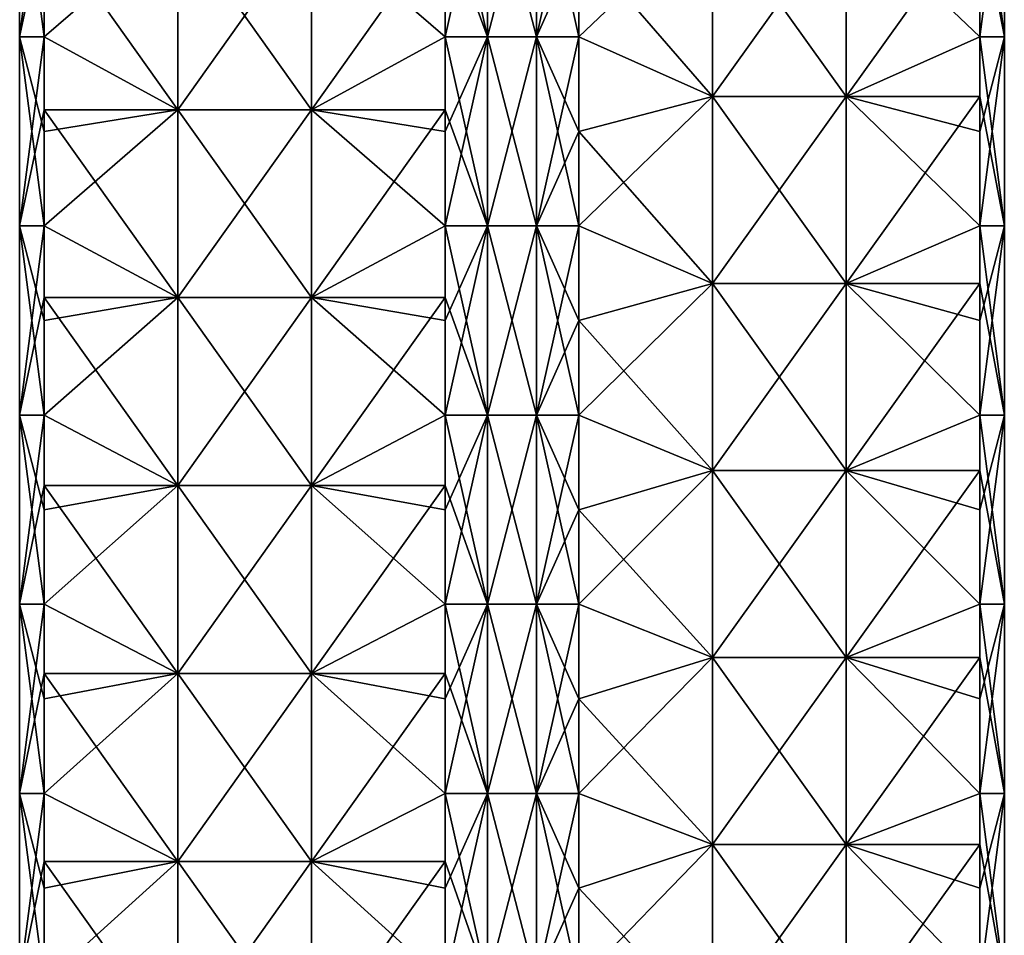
# Model space of a CAD drawing. Extents: x -90 to 138, y -1492 to 8.
# Tile 16 of 21: x -52 to 52, y -366 to -269. Entities that reach past the tile are written whole.
import ezdxf

# ---------------------------------------------------------------- set-up
doc = ezdxf.new("R2010")
doc.units = 0
doc.header["$LTSCALE"] = 65.185185
for name, color, linetype in [('20', 7, 'CONTINUOUS'), ('21', 7, 'CONTINUOUS'), ('22', 7, 'CONTINUOUS'), ('23', 7, 'CONTINUOUS'), ('24', 7, 'CONTINUOUS'), ('25', 7, 'CONTINUOUS'), ('26', 7, 'CONTINUOUS'), ('27', 7, 'CONTINUOUS')]:
    doc.layers.add(name, color=color, linetype=linetype)

msp = doc.modelspace()

# ---------------------------------------------------------------- linework, layer by layer
at = {"layer": '20', "linetype": 'CONTINUOUS'}
for points in [[(-7.07, -260.79, -49.5), (-2.59, -250.78, -52.09), (-7.07, -270.8, -49.5), (-7.07, -260.79, -49.5)], [(-7.07, -270.8, -49.5), (-2.59, -250.78, -52.09), (-2.59, -270.8, -52.09), (-7.07, -270.8, -49.5)], [(-2.59, -250.78, -52.09), (2.59, -250.78, -52.09), (-2.59, -270.8, -52.09), (-2.59, -250.78, -52.09)], [(-2.59, -270.8, -52.09), (2.59, -250.78, -52.09), (2.59, -270.8, -52.09), (-2.59, -270.8, -52.09)], [(2.59, -250.78, -52.09), (7.07, -250.78, -49.5), (2.59, -270.8, -52.09), (2.59, -250.78, -52.09)], [(7.07, -250.78, -49.5), (7.07, -260.79, -49.5), (2.59, -270.8, -52.09), (7.07, -250.78, -49.5)], [(2.59, -270.8, -52.09), (7.07, -260.79, -49.5), (7.07, -270.8, -49.5), (2.59, -270.8, -52.09)], [(-7.07, -270.8, -49.5), (-2.59, -270.8, -52.09), (-7.07, -280.81, -49.5), (-7.07, -270.8, -49.5)], [(-7.07, -280.81, -49.5), (-2.59, -270.8, -52.09), (-7.07, -290.82, -49.5), (-7.07, -280.81, -49.5)], [(-7.07, -290.82, -49.5), (-2.59, -270.8, -52.09), (-2.59, -290.82, -52.09), (-7.07, -290.82, -49.5)], [(-2.59, -270.8, -52.09), (2.59, -270.8, -52.09), (-2.59, -290.82, -52.09), (-2.59, -270.8, -52.09)], [(-2.59, -290.82, -52.09), (2.59, -270.8, -52.09), (2.59, -290.82, -52.09), (-2.59, -290.82, -52.09)], [(2.59, -270.8, -52.09), (7.07, -270.8, -49.5), (2.59, -290.82, -52.09), (2.59, -270.8, -52.09)], [(7.07, -270.8, -49.5), (7.07, -280.81, -49.5), (2.59, -290.82, -52.09), (7.07, -270.8, -49.5)], [(2.59, -290.82, -52.09), (7.07, -280.81, -49.5), (7.07, -290.82, -49.5), (2.59, -290.82, -52.09)], [(-7.07, -290.82, -49.5), (-2.59, -290.82, -52.09), (-7.07, -300.83, -49.5), (-7.07, -290.82, -49.5)], [(-7.07, -300.83, -49.5), (-2.59, -290.82, -52.09), (-7.07, -310.84, -49.5), (-7.07, -300.83, -49.5)], [(-7.07, -310.84, -49.5), (-2.59, -290.82, -52.09), (-2.59, -310.84, -52.09), (-7.07, -310.84, -49.5)], [(-2.59, -290.82, -52.09), (2.59, -290.82, -52.09), (-2.59, -310.84, -52.09), (-2.59, -290.82, -52.09)], [(-2.59, -310.84, -52.09), (2.59, -290.82, -52.09), (2.59, -310.84, -52.09), (-2.59, -310.84, -52.09)], [(2.59, -290.82, -52.09), (7.07, -290.82, -49.5), (2.59, -310.84, -52.09), (2.59, -290.82, -52.09)], [(7.07, -290.82, -49.5), (7.07, -300.83, -49.5), (2.59, -310.84, -52.09), (7.07, -290.82, -49.5)], [(2.59, -310.84, -52.09), (7.07, -300.83, -49.5), (7.07, -310.84, -49.5), (2.59, -310.84, -52.09)], [(-7.07, -310.84, -49.5), (-2.59, -310.84, -52.09), (-7.07, -320.85, -49.5), (-7.07, -310.84, -49.5)], [(-7.07, -320.85, -49.5), (-2.59, -310.84, -52.09), (-7.07, -330.86, -49.5), (-7.07, -320.85, -49.5)], [(-7.07, -330.86, -49.5), (-2.59, -310.84, -52.09), (-2.59, -330.86, -52.09), (-7.07, -330.86, -49.5)], [(-2.59, -310.84, -52.09), (2.59, -310.84, -52.09), (-2.59, -330.86, -52.09), (-2.59, -310.84, -52.09)], [(-2.59, -330.86, -52.09), (2.59, -310.84, -52.09), (2.59, -330.86, -52.09), (-2.59, -330.86, -52.09)], [(2.59, -310.84, -52.09), (7.07, -310.84, -49.5), (2.59, -330.86, -52.09), (2.59, -310.84, -52.09)], [(7.07, -310.84, -49.5), (7.07, -320.85, -49.5), (2.59, -330.86, -52.09), (7.07, -310.84, -49.5)], [(2.59, -330.86, -52.09), (7.07, -320.85, -49.5), (7.07, -330.86, -49.5), (2.59, -330.86, -52.09)], [(-7.07, -330.86, -49.5), (-2.59, -330.86, -52.09), (-7.07, -340.87, -49.5), (-7.07, -330.86, -49.5)], [(-7.07, -340.87, -49.5), (-2.59, -330.86, -52.09), (-7.07, -350.88, -49.5), (-7.07, -340.87, -49.5)], [(-7.07, -350.88, -49.5), (-2.59, -330.86, -52.09), (-2.59, -350.88, -52.09), (-7.07, -350.88, -49.5)], [(-2.59, -330.86, -52.09), (2.59, -330.86, -52.09), (-2.59, -350.88, -52.09), (-2.59, -330.86, -52.09)], [(-2.59, -350.88, -52.09), (2.59, -330.86, -52.09), (2.59, -350.88, -52.09), (-2.59, -350.88, -52.09)], [(2.59, -330.86, -52.09), (7.07, -330.86, -49.5), (2.59, -350.88, -52.09), (2.59, -330.86, -52.09)], [(7.07, -330.86, -49.5), (7.07, -340.87, -49.5), (2.59, -350.88, -52.09), (7.07, -330.86, -49.5)], [(2.59, -350.88, -52.09), (7.07, -340.87, -49.5), (7.07, -350.88, -49.5), (2.59, -350.88, -52.09)], [(-7.07, -350.88, -49.5), (-2.59, -350.88, -52.09), (-7.07, -360.89, -49.5), (-7.07, -350.88, -49.5)], [(-7.07, -360.89, -49.5), (-2.59, -350.88, -52.09), (-7.07, -370.9, -49.5), (-7.07, -360.89, -49.5)], [(-7.07, -370.9, -49.5), (-2.59, -350.88, -52.09), (-2.59, -370.9, -52.09), (-7.07, -370.9, -49.5)], [(-2.59, -350.88, -52.09), (2.59, -350.88, -52.09), (-2.59, -370.9, -52.09), (-2.59, -350.88, -52.09)], [(-2.59, -370.9, -52.09), (2.59, -350.88, -52.09), (2.59, -370.9, -52.09), (-2.59, -370.9, -52.09)], [(2.59, -350.88, -52.09), (7.07, -350.88, -49.5), (2.59, -370.9, -52.09), (2.59, -350.88, -52.09)], [(7.07, -350.88, -49.5), (7.07, -360.89, -49.5), (2.59, -370.9, -52.09), (7.07, -350.88, -49.5)], [(2.59, -370.9, -52.09), (7.07, -360.89, -49.5), (7.07, -370.9, -49.5), (2.59, -370.9, -52.09)]]:
    msp.add_3dface(points, dxfattribs=at)
at = {"layer": '21', "linetype": 'CONTINUOUS'}
for points in [[(-35.37, -258.61, -21.2), (-35.37, -278.51, -21.2), (-49.5, -258.61, -7.07), (-35.37, -258.61, -21.2)], [(-49.5, -258.61, -7.07), (-35.37, -278.51, -21.2), (-49.5, -270.8, -7.07), (-49.5, -258.61, -7.07)], [(-21.21, -258.61, -35.36), (-21.21, -278.51, -35.36), (-35.37, -258.61, -21.2), (-21.21, -258.61, -35.36)], [(-35.37, -258.61, -21.2), (-21.21, -278.51, -35.36), (-35.37, -278.51, -21.2), (-35.37, -258.61, -21.2)], [(-7.07, -260.79, -49.5), (-7.07, -270.8, -49.5), (-21.21, -258.61, -35.36), (-7.07, -260.79, -49.5)], [(-21.21, -258.61, -35.36), (-7.07, -270.8, -49.5), (-21.21, -278.51, -35.36), (-21.21, -258.61, -35.36)], [(-49.5, -270.8, -7.07), (-35.37, -278.51, -21.2), (-49.5, -278.51, -7.07), (-49.5, -270.8, -7.07)], [(-7.07, -270.8, -49.5), (-7.07, -280.81, -49.5), (-21.21, -278.51, -35.36), (-7.07, -270.8, -49.5)], [(-35.37, -278.51, -21.2), (-35.37, -298.4, -21.2), (-49.5, -278.51, -7.07), (-35.37, -278.51, -21.2)], [(-49.5, -278.51, -7.07), (-35.37, -298.4, -21.2), (-49.5, -290.82, -7.07), (-49.5, -278.51, -7.07)], [(-21.21, -278.51, -35.36), (-21.21, -298.4, -35.36), (-35.37, -278.51, -21.2), (-21.21, -278.51, -35.36)], [(-35.37, -278.51, -21.2), (-21.21, -298.4, -35.36), (-35.37, -298.4, -21.2), (-35.37, -278.51, -21.2)], [(-7.07, -280.81, -49.5), (-7.07, -290.82, -49.5), (-21.21, -278.51, -35.36), (-7.07, -280.81, -49.5)], [(-21.21, -278.51, -35.36), (-7.07, -290.82, -49.5), (-21.21, -298.4, -35.36), (-21.21, -278.51, -35.36)], [(-49.5, -290.82, -7.07), (-35.37, -298.4, -21.2), (-49.5, -298.4, -7.07), (-49.5, -290.82, -7.07)], [(-7.07, -290.82, -49.5), (-7.07, -300.83, -49.5), (-21.21, -298.4, -35.36), (-7.07, -290.82, -49.5)], [(-35.37, -298.4, -21.2), (-35.37, -318.29, -21.2), (-49.5, -298.4, -7.07), (-35.37, -298.4, -21.2)], [(-49.5, -298.4, -7.07), (-35.37, -318.29, -21.2), (-49.5, -310.84, -7.07), (-49.5, -298.4, -7.07)], [(-21.21, -298.4, -35.36), (-21.21, -318.29, -35.36), (-35.37, -298.4, -21.2), (-21.21, -298.4, -35.36)], [(-35.37, -298.4, -21.2), (-21.21, -318.29, -35.36), (-35.37, -318.29, -21.2), (-35.37, -298.4, -21.2)], [(-7.07, -300.83, -49.5), (-7.07, -310.84, -49.5), (-21.21, -298.4, -35.36), (-7.07, -300.83, -49.5)], [(-21.21, -298.4, -35.36), (-7.07, -310.84, -49.5), (-21.21, -318.29, -35.36), (-21.21, -298.4, -35.36)], [(-49.5, -310.84, -7.07), (-35.37, -318.29, -21.2), (-49.5, -318.29, -7.07), (-49.5, -310.84, -7.07)], [(-7.07, -310.84, -49.5), (-7.07, -320.85, -49.5), (-21.21, -318.29, -35.36), (-7.07, -310.84, -49.5)], [(-35.37, -318.29, -21.2), (-35.37, -338.19, -21.2), (-49.5, -318.29, -7.07), (-35.37, -318.29, -21.2)], [(-49.5, -318.29, -7.07), (-35.37, -338.19, -21.2), (-49.5, -330.86, -7.07), (-49.5, -318.29, -7.07)], [(-21.21, -318.29, -35.36), (-21.21, -338.19, -35.36), (-35.37, -318.29, -21.2), (-21.21, -318.29, -35.36)], [(-35.37, -318.29, -21.2), (-21.21, -338.19, -35.36), (-35.37, -338.19, -21.2), (-35.37, -318.29, -21.2)], [(-7.07, -320.85, -49.5), (-7.07, -330.86, -49.5), (-21.21, -318.29, -35.36), (-7.07, -320.85, -49.5)], [(-21.21, -318.29, -35.36), (-7.07, -330.86, -49.5), (-21.21, -338.19, -35.36), (-21.21, -318.29, -35.36)], [(-49.5, -330.86, -7.07), (-35.37, -338.19, -21.2), (-49.5, -338.19, -7.07), (-49.5, -330.86, -7.07)], [(-7.07, -330.86, -49.5), (-7.07, -340.87, -49.5), (-21.21, -338.19, -35.36), (-7.07, -330.86, -49.5)], [(-35.37, -338.19, -21.2), (-35.37, -358.08, -21.2), (-49.5, -338.19, -7.07), (-35.37, -338.19, -21.2)], [(-49.5, -338.19, -7.07), (-35.37, -358.08, -21.2), (-49.5, -350.88, -7.07), (-49.5, -338.19, -7.07)], [(-21.21, -338.19, -35.36), (-21.21, -358.08, -35.36), (-35.37, -338.19, -21.2), (-21.21, -338.19, -35.36)], [(-35.37, -338.19, -21.2), (-21.21, -358.08, -35.36), (-35.37, -358.08, -21.2), (-35.37, -338.19, -21.2)], [(-7.07, -340.87, -49.5), (-7.07, -350.88, -49.5), (-21.21, -338.19, -35.36), (-7.07, -340.87, -49.5)], [(-21.21, -338.19, -35.36), (-7.07, -350.88, -49.5), (-21.21, -358.08, -35.36), (-21.21, -338.19, -35.36)], [(-49.5, -350.88, -7.07), (-35.37, -358.08, -21.2), (-49.5, -358.08, -7.07), (-49.5, -350.88, -7.07)], [(-7.07, -350.88, -49.5), (-7.07, -360.89, -49.5), (-21.21, -358.08, -35.36), (-7.07, -350.88, -49.5)], [(-35.37, -358.08, -21.2), (-35.37, -377.97, -21.2), (-49.5, -358.08, -7.07), (-35.37, -358.08, -21.2)], [(-49.5, -358.08, -7.07), (-35.37, -377.97, -21.2), (-49.5, -370.9, -7.07), (-49.5, -358.08, -7.07)], [(-21.21, -358.08, -35.36), (-21.21, -377.97, -35.36), (-35.37, -358.08, -21.2), (-21.21, -358.08, -35.36)], [(-35.37, -358.08, -21.2), (-21.21, -377.97, -35.36), (-35.37, -377.97, -21.2), (-35.37, -358.08, -21.2)], [(-7.07, -360.89, -49.5), (-7.07, -370.9, -49.5), (-21.21, -358.08, -35.36), (-7.07, -360.89, -49.5)], [(-21.21, -358.08, -35.36), (-7.07, -370.9, -49.5), (-21.21, -377.97, -35.36), (-21.21, -358.08, -35.36)]]:
    msp.add_3dface(points, dxfattribs=at)
at = {"layer": '22', "linetype": 'CONTINUOUS'}
for points in [[(-49.5, -250.78, -7.07), (-49.5, -258.61, -7.07), (-52.09, -270.8, -2.59), (-49.5, -250.78, -7.07)], [(-52.09, -250.78, -2.59), (-49.5, -250.78, -7.07), (-52.09, -270.8, -2.59), (-52.09, -250.78, -2.59)], [(-52.09, -250.78, 2.59), (-52.09, -250.78, -2.59), (-52.09, -270.8, 2.59), (-52.09, -250.78, 2.59)], [(-49.5, -260.79, 7.07), (-52.09, -250.78, 2.59), (-49.5, -270.8, 7.07), (-49.5, -260.79, 7.07)], [(-49.5, -270.8, 7.07), (-52.09, -250.78, 2.59), (-52.09, -270.8, 2.59), (-49.5, -270.8, 7.07)], [(-52.09, -270.8, 2.59), (-52.09, -250.78, -2.59), (-52.09, -270.8, -2.59), (-52.09, -270.8, 2.59)], [(-49.5, -258.61, -7.07), (-49.5, -270.8, -7.07), (-52.09, -270.8, -2.59), (-49.5, -258.61, -7.07)], [(-49.5, -270.8, -7.07), (-49.5, -278.51, -7.07), (-52.09, -290.82, -2.59), (-49.5, -270.8, -7.07)], [(-52.09, -270.8, -2.59), (-49.5, -270.8, -7.07), (-52.09, -290.82, -2.59), (-52.09, -270.8, -2.59)], [(-49.5, -270.8, 7.07), (-52.09, -270.8, 2.59), (-49.5, -280.81, 7.07), (-49.5, -270.8, 7.07)], [(-52.09, -270.8, 2.59), (-52.09, -270.8, -2.59), (-52.09, -290.82, 2.59), (-52.09, -270.8, 2.59)], [(-49.5, -280.81, 7.07), (-52.09, -270.8, 2.59), (-49.5, -290.82, 7.07), (-49.5, -280.81, 7.07)], [(-49.5, -290.82, 7.07), (-52.09, -270.8, 2.59), (-52.09, -290.82, 2.59), (-49.5, -290.82, 7.07)], [(-52.09, -290.82, 2.59), (-52.09, -270.8, -2.59), (-52.09, -290.82, -2.59), (-52.09, -290.82, 2.59)], [(-49.5, -278.51, -7.07), (-49.5, -290.82, -7.07), (-52.09, -290.82, -2.59), (-49.5, -278.51, -7.07)], [(-49.5, -290.82, -7.07), (-49.5, -298.4, -7.07), (-52.09, -310.84, -2.59), (-49.5, -290.82, -7.07)], [(-52.09, -290.82, -2.59), (-49.5, -290.82, -7.07), (-52.09, -310.84, -2.59), (-52.09, -290.82, -2.59)], [(-49.5, -290.82, 7.07), (-52.09, -290.82, 2.59), (-49.5, -300.83, 7.07), (-49.5, -290.82, 7.07)], [(-52.09, -290.82, 2.59), (-52.09, -290.82, -2.59), (-52.09, -310.84, 2.59), (-52.09, -290.82, 2.59)], [(-49.5, -300.83, 7.07), (-52.09, -290.82, 2.59), (-49.5, -310.84, 7.07), (-49.5, -300.83, 7.07)], [(-49.5, -310.84, 7.07), (-52.09, -290.82, 2.59), (-52.09, -310.84, 2.59), (-49.5, -310.84, 7.07)], [(-52.09, -310.84, 2.59), (-52.09, -290.82, -2.59), (-52.09, -310.84, -2.59), (-52.09, -310.84, 2.59)], [(-49.5, -298.4, -7.07), (-49.5, -310.84, -7.07), (-52.09, -310.84, -2.59), (-49.5, -298.4, -7.07)], [(-49.5, -310.84, -7.07), (-49.5, -318.29, -7.07), (-52.09, -330.86, -2.59), (-49.5, -310.84, -7.07)], [(-52.09, -310.84, -2.59), (-49.5, -310.84, -7.07), (-52.09, -330.86, -2.59), (-52.09, -310.84, -2.59)], [(-49.5, -310.84, 7.07), (-52.09, -310.84, 2.59), (-49.5, -320.85, 7.07), (-49.5, -310.84, 7.07)], [(-52.09, -310.84, 2.59), (-52.09, -310.84, -2.59), (-52.09, -330.86, 2.59), (-52.09, -310.84, 2.59)], [(-49.5, -320.85, 7.07), (-52.09, -310.84, 2.59), (-49.5, -330.86, 7.07), (-49.5, -320.85, 7.07)], [(-49.5, -330.86, 7.07), (-52.09, -310.84, 2.59), (-52.09, -330.86, 2.59), (-49.5, -330.86, 7.07)], [(-52.09, -330.86, 2.59), (-52.09, -310.84, -2.59), (-52.09, -330.86, -2.59), (-52.09, -330.86, 2.59)], [(-49.5, -318.29, -7.07), (-49.5, -330.86, -7.07), (-52.09, -330.86, -2.59), (-49.5, -318.29, -7.07)], [(-49.5, -330.86, -7.07), (-49.5, -338.19, -7.07), (-52.09, -350.88, -2.59), (-49.5, -330.86, -7.07)], [(-52.09, -330.86, -2.59), (-49.5, -330.86, -7.07), (-52.09, -350.88, -2.59), (-52.09, -330.86, -2.59)], [(-49.5, -330.86, 7.07), (-52.09, -330.86, 2.59), (-49.5, -340.87, 7.07), (-49.5, -330.86, 7.07)], [(-52.09, -330.86, 2.59), (-52.09, -330.86, -2.59), (-52.09, -350.88, 2.59), (-52.09, -330.86, 2.59)], [(-49.5, -340.87, 7.07), (-52.09, -330.86, 2.59), (-49.5, -350.88, 7.07), (-49.5, -340.87, 7.07)], [(-49.5, -350.88, 7.07), (-52.09, -330.86, 2.59), (-52.09, -350.88, 2.59), (-49.5, -350.88, 7.07)], [(-52.09, -350.88, 2.59), (-52.09, -330.86, -2.59), (-52.09, -350.88, -2.59), (-52.09, -350.88, 2.59)], [(-49.5, -338.19, -7.07), (-49.5, -350.88, -7.07), (-52.09, -350.88, -2.59), (-49.5, -338.19, -7.07)], [(-49.5, -350.88, -7.07), (-49.5, -358.08, -7.07), (-52.09, -370.9, -2.59), (-49.5, -350.88, -7.07)], [(-52.09, -350.88, -2.59), (-49.5, -350.88, -7.07), (-52.09, -370.9, -2.59), (-52.09, -350.88, -2.59)], [(-49.5, -350.88, 7.07), (-52.09, -350.88, 2.59), (-49.5, -360.89, 7.07), (-49.5, -350.88, 7.07)], [(-52.09, -350.88, 2.59), (-52.09, -350.88, -2.59), (-52.09, -370.9, 2.59), (-52.09, -350.88, 2.59)], [(-49.5, -360.89, 7.07), (-52.09, -350.88, 2.59), (-49.5, -370.9, 7.07), (-49.5, -360.89, 7.07)], [(-49.5, -370.9, 7.07), (-52.09, -350.88, 2.59), (-52.09, -370.9, 2.59), (-49.5, -370.9, 7.07)], [(-52.09, -370.9, 2.59), (-52.09, -350.88, -2.59), (-52.09, -370.9, -2.59), (-52.09, -370.9, 2.59)], [(-49.5, -358.08, -7.07), (-49.5, -370.9, -7.07), (-52.09, -370.9, -2.59), (-49.5, -358.08, -7.07)]]:
    msp.add_3dface(points, dxfattribs=at)
at = {"layer": '23', "linetype": 'CONTINUOUS'}
for points in [[(-49.5, -260.79, 7.07), (-49.5, -270.8, 7.07), (-35.36, -258.61, 21.21), (-49.5, -260.79, 7.07)], [(-35.36, -258.61, 21.21), (-49.5, -270.8, 7.07), (-35.36, -278.51, 21.21), (-35.36, -258.61, 21.21)], [(-35.36, -258.61, 21.21), (-35.36, -278.51, 21.21), (-21.2, -258.61, 35.37), (-35.36, -258.61, 21.21)], [(-21.2, -258.61, 35.37), (-35.36, -278.51, 21.21), (-21.2, -278.51, 35.37), (-21.2, -258.61, 35.37)], [(-21.2, -258.61, 35.37), (-21.2, -278.51, 35.37), (-7.07, -258.61, 49.5), (-21.2, -258.61, 35.37)], [(-7.07, -258.61, 49.5), (-21.2, -278.51, 35.37), (-7.07, -270.8, 49.5), (-7.07, -258.61, 49.5)], [(-49.5, -270.8, 7.07), (-49.5, -280.81, 7.07), (-35.36, -278.51, 21.21), (-49.5, -270.8, 7.07)], [(-7.07, -270.8, 49.5), (-21.2, -278.51, 35.37), (-7.07, -278.51, 49.5), (-7.07, -270.8, 49.5)], [(-49.5, -280.81, 7.07), (-49.5, -290.82, 7.07), (-35.36, -278.51, 21.21), (-49.5, -280.81, 7.07)], [(-35.36, -278.51, 21.21), (-49.5, -290.82, 7.07), (-35.36, -298.4, 21.21), (-35.36, -278.51, 21.21)], [(-35.36, -278.51, 21.21), (-35.36, -298.4, 21.21), (-21.2, -278.51, 35.37), (-35.36, -278.51, 21.21)], [(-21.2, -278.51, 35.37), (-35.36, -298.4, 21.21), (-21.2, -298.4, 35.37), (-21.2, -278.51, 35.37)], [(-21.2, -278.51, 35.37), (-21.2, -298.4, 35.37), (-7.07, -278.51, 49.5), (-21.2, -278.51, 35.37)], [(-7.07, -278.51, 49.5), (-21.2, -298.4, 35.37), (-7.07, -290.82, 49.5), (-7.07, -278.51, 49.5)], [(-49.5, -290.82, 7.07), (-49.5, -300.83, 7.07), (-35.36, -298.4, 21.21), (-49.5, -290.82, 7.07)], [(-7.07, -290.82, 49.5), (-21.2, -298.4, 35.37), (-7.07, -298.4, 49.5), (-7.07, -290.82, 49.5)], [(-49.5, -300.83, 7.07), (-49.5, -310.84, 7.07), (-35.36, -298.4, 21.21), (-49.5, -300.83, 7.07)], [(-35.36, -298.4, 21.21), (-49.5, -310.84, 7.07), (-35.36, -318.29, 21.21), (-35.36, -298.4, 21.21)], [(-35.36, -298.4, 21.21), (-35.36, -318.29, 21.21), (-21.2, -298.4, 35.37), (-35.36, -298.4, 21.21)], [(-21.2, -298.4, 35.37), (-35.36, -318.29, 21.21), (-21.2, -318.29, 35.37), (-21.2, -298.4, 35.37)], [(-21.2, -298.4, 35.37), (-21.2, -318.29, 35.37), (-7.07, -298.4, 49.5), (-21.2, -298.4, 35.37)], [(-7.07, -298.4, 49.5), (-21.2, -318.29, 35.37), (-7.07, -310.84, 49.5), (-7.07, -298.4, 49.5)], [(-49.5, -310.84, 7.07), (-49.5, -320.85, 7.07), (-35.36, -318.29, 21.21), (-49.5, -310.84, 7.07)], [(-7.07, -310.84, 49.5), (-21.2, -318.29, 35.37), (-7.07, -318.29, 49.5), (-7.07, -310.84, 49.5)], [(-49.5, -320.85, 7.07), (-49.5, -330.86, 7.07), (-35.36, -318.29, 21.21), (-49.5, -320.85, 7.07)], [(-35.36, -318.29, 21.21), (-49.5, -330.86, 7.07), (-35.36, -338.19, 21.21), (-35.36, -318.29, 21.21)], [(-35.36, -318.29, 21.21), (-35.36, -338.19, 21.21), (-21.2, -318.29, 35.37), (-35.36, -318.29, 21.21)], [(-21.2, -318.29, 35.37), (-35.36, -338.19, 21.21), (-21.2, -338.19, 35.37), (-21.2, -318.29, 35.37)], [(-21.2, -318.29, 35.37), (-21.2, -338.19, 35.37), (-7.07, -318.29, 49.5), (-21.2, -318.29, 35.37)], [(-7.07, -318.29, 49.5), (-21.2, -338.19, 35.37), (-7.07, -330.86, 49.5), (-7.07, -318.29, 49.5)], [(-49.5, -330.86, 7.07), (-49.5, -340.87, 7.07), (-35.36, -338.19, 21.21), (-49.5, -330.86, 7.07)], [(-7.07, -330.86, 49.5), (-21.2, -338.19, 35.37), (-7.07, -338.19, 49.5), (-7.07, -330.86, 49.5)], [(-49.5, -340.87, 7.07), (-49.5, -350.88, 7.07), (-35.36, -338.19, 21.21), (-49.5, -340.87, 7.07)], [(-35.36, -338.19, 21.21), (-49.5, -350.88, 7.07), (-35.36, -358.08, 21.21), (-35.36, -338.19, 21.21)], [(-35.36, -338.19, 21.21), (-35.36, -358.08, 21.21), (-21.2, -338.19, 35.37), (-35.36, -338.19, 21.21)], [(-21.2, -338.19, 35.37), (-35.36, -358.08, 21.21), (-21.2, -358.08, 35.37), (-21.2, -338.19, 35.37)], [(-21.2, -338.19, 35.37), (-21.2, -358.08, 35.37), (-7.07, -338.19, 49.5), (-21.2, -338.19, 35.37)], [(-7.07, -338.19, 49.5), (-21.2, -358.08, 35.37), (-7.07, -350.88, 49.5), (-7.07, -338.19, 49.5)], [(-49.5, -350.88, 7.07), (-49.5, -360.89, 7.07), (-35.36, -358.08, 21.21), (-49.5, -350.88, 7.07)], [(-7.07, -350.88, 49.5), (-21.2, -358.08, 35.37), (-7.07, -358.08, 49.5), (-7.07, -350.88, 49.5)], [(-49.5, -360.89, 7.07), (-49.5, -370.9, 7.07), (-35.36, -358.08, 21.21), (-49.5, -360.89, 7.07)], [(-35.36, -358.08, 21.21), (-49.5, -370.9, 7.07), (-35.36, -377.97, 21.21), (-35.36, -358.08, 21.21)], [(-35.36, -358.08, 21.21), (-35.36, -377.97, 21.21), (-21.2, -358.08, 35.37), (-35.36, -358.08, 21.21)], [(-21.2, -358.08, 35.37), (-35.36, -377.97, 21.21), (-21.2, -377.97, 35.37), (-21.2, -358.08, 35.37)], [(-21.2, -358.08, 35.37), (-21.2, -377.97, 35.37), (-7.07, -358.08, 49.5), (-21.2, -358.08, 35.37)], [(-7.07, -358.08, 49.5), (-21.2, -377.97, 35.37), (-7.07, -370.9, 49.5), (-7.07, -358.08, 49.5)]]:
    msp.add_3dface(points, dxfattribs=at)
at = {"layer": '24', "linetype": 'CONTINUOUS'}
for points in [[(-7.07, -250.78, 49.5), (-7.07, -258.61, 49.5), (-2.59, -270.8, 52.09), (-7.07, -250.78, 49.5)], [(-2.59, -250.78, 52.09), (-7.07, -250.78, 49.5), (-2.59, -270.8, 52.09), (-2.59, -250.78, 52.09)], [(2.59, -250.78, 52.09), (-2.59, -250.78, 52.09), (2.59, -270.8, 52.09), (2.59, -250.78, 52.09)], [(2.59, -270.8, 52.09), (-2.59, -250.78, 52.09), (-2.59, -270.8, 52.09), (2.59, -270.8, 52.09)], [(7.07, -260.79, 49.5), (2.59, -250.78, 52.09), (7.07, -270.8, 49.5), (7.07, -260.79, 49.5)], [(7.07, -270.8, 49.5), (2.59, -250.78, 52.09), (2.59, -270.8, 52.09), (7.07, -270.8, 49.5)], [(-7.07, -258.61, 49.5), (-7.07, -270.8, 49.5), (-2.59, -270.8, 52.09), (-7.07, -258.61, 49.5)], [(-7.07, -270.8, 49.5), (-7.07, -278.51, 49.5), (-2.59, -290.82, 52.09), (-7.07, -270.8, 49.5)], [(-2.59, -270.8, 52.09), (-7.07, -270.8, 49.5), (-2.59, -290.82, 52.09), (-2.59, -270.8, 52.09)], [(2.59, -270.8, 52.09), (-2.59, -270.8, 52.09), (2.59, -290.82, 52.09), (2.59, -270.8, 52.09)], [(2.59, -290.82, 52.09), (-2.59, -270.8, 52.09), (-2.59, -290.82, 52.09), (2.59, -290.82, 52.09)], [(7.07, -270.8, 49.5), (2.59, -270.8, 52.09), (7.07, -280.81, 49.5), (7.07, -270.8, 49.5)], [(7.07, -280.81, 49.5), (2.59, -270.8, 52.09), (7.07, -290.82, 49.5), (7.07, -280.81, 49.5)], [(7.07, -290.82, 49.5), (2.59, -270.8, 52.09), (2.59, -290.82, 52.09), (7.07, -290.82, 49.5)], [(-7.07, -278.51, 49.5), (-7.07, -290.82, 49.5), (-2.59, -290.82, 52.09), (-7.07, -278.51, 49.5)], [(-7.07, -290.82, 49.5), (-7.07, -298.4, 49.5), (-2.59, -310.84, 52.09), (-7.07, -290.82, 49.5)], [(-2.59, -290.82, 52.09), (-7.07, -290.82, 49.5), (-2.59, -310.84, 52.09), (-2.59, -290.82, 52.09)], [(2.59, -290.82, 52.09), (-2.59, -290.82, 52.09), (2.59, -310.84, 52.09), (2.59, -290.82, 52.09)], [(2.59, -310.84, 52.09), (-2.59, -290.82, 52.09), (-2.59, -310.84, 52.09), (2.59, -310.84, 52.09)], [(7.07, -290.82, 49.5), (2.59, -290.82, 52.09), (7.07, -300.83, 49.5), (7.07, -290.82, 49.5)], [(7.07, -300.83, 49.5), (2.59, -290.82, 52.09), (7.07, -310.84, 49.5), (7.07, -300.83, 49.5)], [(7.07, -310.84, 49.5), (2.59, -290.82, 52.09), (2.59, -310.84, 52.09), (7.07, -310.84, 49.5)], [(-7.07, -298.4, 49.5), (-7.07, -310.84, 49.5), (-2.59, -310.84, 52.09), (-7.07, -298.4, 49.5)], [(-7.07, -310.84, 49.5), (-7.07, -318.29, 49.5), (-2.59, -330.86, 52.09), (-7.07, -310.84, 49.5)], [(-2.59, -310.84, 52.09), (-7.07, -310.84, 49.5), (-2.59, -330.86, 52.09), (-2.59, -310.84, 52.09)], [(2.59, -310.84, 52.09), (-2.59, -310.84, 52.09), (2.59, -330.86, 52.09), (2.59, -310.84, 52.09)], [(2.59, -330.86, 52.09), (-2.59, -310.84, 52.09), (-2.59, -330.86, 52.09), (2.59, -330.86, 52.09)], [(7.07, -310.84, 49.5), (2.59, -310.84, 52.09), (7.07, -320.85, 49.5), (7.07, -310.84, 49.5)], [(7.07, -320.85, 49.5), (2.59, -310.84, 52.09), (7.07, -330.86, 49.5), (7.07, -320.85, 49.5)], [(7.07, -330.86, 49.5), (2.59, -310.84, 52.09), (2.59, -330.86, 52.09), (7.07, -330.86, 49.5)], [(-7.07, -318.29, 49.5), (-7.07, -330.86, 49.5), (-2.59, -330.86, 52.09), (-7.07, -318.29, 49.5)], [(-7.07, -330.86, 49.5), (-7.07, -338.19, 49.5), (-2.59, -350.88, 52.09), (-7.07, -330.86, 49.5)], [(-2.59, -330.86, 52.09), (-7.07, -330.86, 49.5), (-2.59, -350.88, 52.09), (-2.59, -330.86, 52.09)], [(2.59, -330.86, 52.09), (-2.59, -330.86, 52.09), (2.59, -350.88, 52.09), (2.59, -330.86, 52.09)], [(2.59, -350.88, 52.09), (-2.59, -330.86, 52.09), (-2.59, -350.88, 52.09), (2.59, -350.88, 52.09)], [(7.07, -330.86, 49.5), (2.59, -330.86, 52.09), (7.07, -340.87, 49.5), (7.07, -330.86, 49.5)], [(7.07, -340.87, 49.5), (2.59, -330.86, 52.09), (7.07, -350.88, 49.5), (7.07, -340.87, 49.5)], [(7.07, -350.88, 49.5), (2.59, -330.86, 52.09), (2.59, -350.88, 52.09), (7.07, -350.88, 49.5)], [(-7.07, -338.19, 49.5), (-7.07, -350.88, 49.5), (-2.59, -350.88, 52.09), (-7.07, -338.19, 49.5)], [(-7.07, -350.88, 49.5), (-7.07, -358.08, 49.5), (-2.59, -370.9, 52.09), (-7.07, -350.88, 49.5)], [(-2.59, -350.88, 52.09), (-7.07, -350.88, 49.5), (-2.59, -370.9, 52.09), (-2.59, -350.88, 52.09)], [(2.59, -350.88, 52.09), (-2.59, -350.88, 52.09), (2.59, -370.9, 52.09), (2.59, -350.88, 52.09)], [(2.59, -370.9, 52.09), (-2.59, -350.88, 52.09), (-2.59, -370.9, 52.09), (2.59, -370.9, 52.09)], [(7.07, -350.88, 49.5), (2.59, -350.88, 52.09), (7.07, -360.89, 49.5), (7.07, -350.88, 49.5)], [(7.07, -360.89, 49.5), (2.59, -350.88, 52.09), (7.07, -370.9, 49.5), (7.07, -360.89, 49.5)], [(7.07, -370.9, 49.5), (2.59, -350.88, 52.09), (2.59, -370.9, 52.09), (7.07, -370.9, 49.5)], [(-7.07, -358.08, 49.5), (-7.07, -370.9, 49.5), (-2.59, -370.9, 52.09), (-7.07, -358.08, 49.5)]]:
    msp.add_3dface(points, dxfattribs=at)
at = {"layer": '25', "linetype": 'CONTINUOUS'}
for points in [[(7.07, -260.79, 49.5), (7.07, -270.8, 49.5), (21.21, -257.32, 35.36), (7.07, -260.79, 49.5)], [(21.21, -257.32, 35.36), (7.07, -270.8, 49.5), (21.21, -277.11, 35.36), (21.21, -257.32, 35.36)], [(21.21, -257.32, 35.36), (21.21, -277.11, 35.36), (35.37, -257.32, 21.2), (21.21, -257.32, 35.36)], [(35.37, -257.32, 21.2), (21.21, -277.11, 35.36), (35.37, -277.11, 21.2), (35.37, -257.32, 21.2)], [(35.37, -257.32, 21.2), (35.37, -277.11, 21.2), (49.5, -257.32, 7.07), (35.37, -257.32, 21.2)], [(49.5, -257.32, 7.07), (35.37, -277.11, 21.2), (49.5, -270.8, 7.07), (49.5, -257.32, 7.07)], [(7.07, -270.8, 49.5), (7.07, -280.81, 49.5), (21.21, -277.11, 35.36), (7.07, -270.8, 49.5)], [(49.5, -270.8, 7.07), (35.37, -277.11, 21.2), (49.5, -277.11, 7.07), (49.5, -270.8, 7.07)], [(7.07, -280.81, 49.5), (7.07, -290.82, 49.5), (21.21, -277.11, 35.36), (7.07, -280.81, 49.5)], [(21.21, -277.11, 35.36), (7.07, -290.82, 49.5), (21.21, -296.9, 35.36), (21.21, -277.11, 35.36)], [(21.21, -277.11, 35.36), (21.21, -296.9, 35.36), (35.37, -277.11, 21.2), (21.21, -277.11, 35.36)], [(35.37, -277.11, 21.2), (21.21, -296.9, 35.36), (35.37, -296.9, 21.2), (35.37, -277.11, 21.2)], [(35.37, -277.11, 21.2), (35.37, -296.9, 21.2), (49.5, -277.11, 7.07), (35.37, -277.11, 21.2)], [(49.5, -277.11, 7.07), (35.37, -296.9, 21.2), (49.5, -290.82, 7.07), (49.5, -277.11, 7.07)], [(7.07, -290.82, 49.5), (7.07, -300.83, 49.5), (21.21, -296.9, 35.36), (7.07, -290.82, 49.5)], [(49.5, -290.82, 7.07), (35.37, -296.9, 21.2), (49.5, -296.9, 7.07), (49.5, -290.82, 7.07)], [(7.07, -300.83, 49.5), (7.07, -310.84, 49.5), (21.21, -296.9, 35.36), (7.07, -300.83, 49.5)], [(21.21, -296.9, 35.36), (7.07, -310.84, 49.5), (21.21, -316.7, 35.36), (21.21, -296.9, 35.36)], [(21.21, -296.9, 35.36), (21.21, -316.7, 35.36), (35.37, -296.9, 21.2), (21.21, -296.9, 35.36)], [(35.37, -296.9, 21.2), (21.21, -316.7, 35.36), (35.37, -316.7, 21.2), (35.37, -296.9, 21.2)], [(35.37, -296.9, 21.2), (35.37, -316.7, 21.2), (49.5, -296.9, 7.07), (35.37, -296.9, 21.2)], [(49.5, -296.9, 7.07), (35.37, -316.7, 21.2), (49.5, -310.84, 7.07), (49.5, -296.9, 7.07)], [(7.07, -310.84, 49.5), (7.07, -320.85, 49.5), (21.21, -316.7, 35.36), (7.07, -310.84, 49.5)], [(49.5, -310.84, 7.07), (35.37, -316.7, 21.2), (49.5, -316.7, 7.07), (49.5, -310.84, 7.07)], [(7.07, -320.85, 49.5), (7.07, -330.86, 49.5), (21.21, -316.7, 35.36), (7.07, -320.85, 49.5)], [(21.21, -316.7, 35.36), (7.07, -330.86, 49.5), (21.21, -336.49, 35.36), (21.21, -316.7, 35.36)], [(21.21, -316.7, 35.36), (21.21, -336.49, 35.36), (35.37, -316.7, 21.2), (21.21, -316.7, 35.36)], [(35.37, -316.7, 21.2), (21.21, -336.49, 35.36), (35.37, -336.49, 21.2), (35.37, -316.7, 21.2)], [(35.37, -316.7, 21.2), (35.37, -336.49, 21.2), (49.5, -316.7, 7.07), (35.37, -316.7, 21.2)], [(49.5, -316.7, 7.07), (35.37, -336.49, 21.2), (49.5, -330.86, 7.07), (49.5, -316.7, 7.07)], [(7.07, -330.86, 49.5), (7.07, -340.87, 49.5), (21.21, -336.49, 35.36), (7.07, -330.86, 49.5)], [(49.5, -330.86, 7.07), (35.37, -336.49, 21.2), (49.5, -336.49, 7.07), (49.5, -330.86, 7.07)], [(7.07, -340.87, 49.5), (7.07, -350.88, 49.5), (21.21, -336.49, 35.36), (7.07, -340.87, 49.5)], [(21.21, -336.49, 35.36), (7.07, -350.88, 49.5), (21.21, -356.29, 35.36), (21.21, -336.49, 35.36)], [(21.21, -336.49, 35.36), (21.21, -356.29, 35.36), (35.37, -336.49, 21.2), (21.21, -336.49, 35.36)], [(35.37, -336.49, 21.2), (21.21, -356.29, 35.36), (35.37, -356.29, 21.2), (35.37, -336.49, 21.2)], [(35.37, -336.49, 21.2), (35.37, -356.29, 21.2), (49.5, -336.49, 7.07), (35.37, -336.49, 21.2)], [(49.5, -336.49, 7.07), (35.37, -356.29, 21.2), (49.5, -350.88, 7.07), (49.5, -336.49, 7.07)], [(7.07, -350.88, 49.5), (7.07, -360.89, 49.5), (21.21, -356.29, 35.36), (7.07, -350.88, 49.5)], [(49.5, -350.88, 7.07), (35.37, -356.29, 21.2), (49.5, -356.29, 7.07), (49.5, -350.88, 7.07)], [(7.07, -360.89, 49.5), (7.07, -370.9, 49.5), (21.21, -356.29, 35.36), (7.07, -360.89, 49.5)], [(21.21, -356.29, 35.36), (7.07, -370.9, 49.5), (21.21, -376.08, 35.36), (21.21, -356.29, 35.36)], [(21.21, -356.29, 35.36), (21.21, -376.08, 35.36), (35.37, -356.29, 21.2), (21.21, -356.29, 35.36)], [(35.37, -356.29, 21.2), (21.21, -376.08, 35.36), (35.37, -376.08, 21.2), (35.37, -356.29, 21.2)], [(35.37, -356.29, 21.2), (35.37, -376.08, 21.2), (49.5, -356.29, 7.07), (35.37, -356.29, 21.2)], [(49.5, -356.29, 7.07), (35.37, -376.08, 21.2), (49.5, -370.9, 7.07), (49.5, -356.29, 7.07)]]:
    msp.add_3dface(points, dxfattribs=at)
at = {"layer": '26', "linetype": 'CONTINUOUS'}
for points in [[(49.5, -250.78, 7.07), (49.5, -257.32, 7.07), (52.09, -270.8, 2.59), (49.5, -250.78, 7.07)], [(52.09, -250.78, 2.59), (49.5, -250.78, 7.07), (52.09, -270.8, 2.59), (52.09, -250.78, 2.59)], [(49.5, -260.79, -7.07), (52.09, -250.78, -2.59), (49.5, -270.8, -7.07), (49.5, -260.79, -7.07)], [(49.5, -270.8, -7.07), (52.09, -250.78, -2.59), (52.09, -270.8, -2.59), (49.5, -270.8, -7.07)], [(52.09, -250.78, -2.59), (52.09, -250.78, 2.59), (52.09, -270.8, -2.59), (52.09, -250.78, -2.59)], [(52.09, -270.8, -2.59), (52.09, -250.78, 2.59), (52.09, -270.8, 2.59), (52.09, -270.8, -2.59)], [(49.5, -257.32, 7.07), (49.5, -270.8, 7.07), (52.09, -270.8, 2.59), (49.5, -257.32, 7.07)], [(49.5, -270.8, 7.07), (49.5, -277.11, 7.07), (52.09, -290.82, 2.59), (49.5, -270.8, 7.07)], [(52.09, -270.8, 2.59), (49.5, -270.8, 7.07), (52.09, -290.82, 2.59), (52.09, -270.8, 2.59)], [(49.5, -270.8, -7.07), (52.09, -270.8, -2.59), (49.5, -280.81, -7.07), (49.5, -270.8, -7.07)], [(49.5, -280.81, -7.07), (52.09, -270.8, -2.59), (49.5, -290.82, -7.07), (49.5, -280.81, -7.07)], [(49.5, -290.82, -7.07), (52.09, -270.8, -2.59), (52.09, -290.82, -2.59), (49.5, -290.82, -7.07)], [(52.09, -270.8, -2.59), (52.09, -270.8, 2.59), (52.09, -290.82, -2.59), (52.09, -270.8, -2.59)], [(52.09, -290.82, -2.59), (52.09, -270.8, 2.59), (52.09, -290.82, 2.59), (52.09, -290.82, -2.59)], [(49.5, -277.11, 7.07), (49.5, -290.82, 7.07), (52.09, -290.82, 2.59), (49.5, -277.11, 7.07)], [(49.5, -290.82, 7.07), (49.5, -296.9, 7.07), (52.09, -310.84, 2.59), (49.5, -290.82, 7.07)], [(52.09, -290.82, 2.59), (49.5, -290.82, 7.07), (52.09, -310.84, 2.59), (52.09, -290.82, 2.59)], [(49.5, -290.82, -7.07), (52.09, -290.82, -2.59), (49.5, -300.83, -7.07), (49.5, -290.82, -7.07)], [(49.5, -300.83, -7.07), (52.09, -290.82, -2.59), (49.5, -310.84, -7.07), (49.5, -300.83, -7.07)], [(49.5, -310.84, -7.07), (52.09, -290.82, -2.59), (52.09, -310.84, -2.59), (49.5, -310.84, -7.07)], [(52.09, -290.82, -2.59), (52.09, -290.82, 2.59), (52.09, -310.84, -2.59), (52.09, -290.82, -2.59)], [(52.09, -310.84, -2.59), (52.09, -290.82, 2.59), (52.09, -310.84, 2.59), (52.09, -310.84, -2.59)], [(49.5, -296.9, 7.07), (49.5, -310.84, 7.07), (52.09, -310.84, 2.59), (49.5, -296.9, 7.07)], [(49.5, -310.84, 7.07), (49.5, -316.7, 7.07), (52.09, -330.86, 2.59), (49.5, -310.84, 7.07)], [(52.09, -310.84, 2.59), (49.5, -310.84, 7.07), (52.09, -330.86, 2.59), (52.09, -310.84, 2.59)], [(49.5, -310.84, -7.07), (52.09, -310.84, -2.59), (49.5, -320.85, -7.07), (49.5, -310.84, -7.07)], [(49.5, -320.85, -7.07), (52.09, -310.84, -2.59), (49.5, -330.86, -7.07), (49.5, -320.85, -7.07)], [(49.5, -330.86, -7.07), (52.09, -310.84, -2.59), (52.09, -330.86, -2.59), (49.5, -330.86, -7.07)], [(52.09, -310.84, -2.59), (52.09, -310.84, 2.59), (52.09, -330.86, -2.59), (52.09, -310.84, -2.59)], [(52.09, -330.86, -2.59), (52.09, -310.84, 2.59), (52.09, -330.86, 2.59), (52.09, -330.86, -2.59)], [(49.5, -316.7, 7.07), (49.5, -330.86, 7.07), (52.09, -330.86, 2.59), (49.5, -316.7, 7.07)], [(49.5, -330.86, 7.07), (49.5, -336.49, 7.07), (52.09, -350.88, 2.59), (49.5, -330.86, 7.07)], [(52.09, -330.86, 2.59), (49.5, -330.86, 7.07), (52.09, -350.88, 2.59), (52.09, -330.86, 2.59)], [(49.5, -330.86, -7.07), (52.09, -330.86, -2.59), (49.5, -340.87, -7.07), (49.5, -330.86, -7.07)], [(49.5, -340.87, -7.07), (52.09, -330.86, -2.59), (49.5, -350.88, -7.07), (49.5, -340.87, -7.07)], [(49.5, -350.88, -7.07), (52.09, -330.86, -2.59), (52.09, -350.88, -2.59), (49.5, -350.88, -7.07)], [(52.09, -330.86, -2.59), (52.09, -330.86, 2.59), (52.09, -350.88, -2.59), (52.09, -330.86, -2.59)], [(52.09, -350.88, -2.59), (52.09, -330.86, 2.59), (52.09, -350.88, 2.59), (52.09, -350.88, -2.59)], [(49.5, -336.49, 7.07), (49.5, -350.88, 7.07), (52.09, -350.88, 2.59), (49.5, -336.49, 7.07)], [(49.5, -350.88, 7.07), (49.5, -356.29, 7.07), (52.09, -370.9, 2.59), (49.5, -350.88, 7.07)], [(52.09, -350.88, 2.59), (49.5, -350.88, 7.07), (52.09, -370.9, 2.59), (52.09, -350.88, 2.59)], [(49.5, -350.88, -7.07), (52.09, -350.88, -2.59), (49.5, -360.89, -7.07), (49.5, -350.88, -7.07)], [(49.5, -360.89, -7.07), (52.09, -350.88, -2.59), (49.5, -370.9, -7.07), (49.5, -360.89, -7.07)], [(49.5, -370.9, -7.07), (52.09, -350.88, -2.59), (52.09, -370.9, -2.59), (49.5, -370.9, -7.07)], [(52.09, -350.88, -2.59), (52.09, -350.88, 2.59), (52.09, -370.9, -2.59), (52.09, -350.88, -2.59)], [(52.09, -370.9, -2.59), (52.09, -350.88, 2.59), (52.09, -370.9, 2.59), (52.09, -370.9, -2.59)], [(49.5, -356.29, 7.07), (49.5, -370.9, 7.07), (52.09, -370.9, 2.59), (49.5, -356.29, 7.07)]]:
    msp.add_3dface(points, dxfattribs=at)
at = {"layer": '27', "linetype": 'CONTINUOUS'}
for points in [[(21.2, -277.11, -35.37), (7.07, -260.79, -49.5), (21.2, -257.32, -35.37), (21.2, -277.11, -35.37)], [(21.2, -277.11, -35.37), (21.2, -257.32, -35.37), (35.36, -277.11, -21.21), (21.2, -277.11, -35.37)], [(21.2, -257.32, -35.37), (35.36, -257.32, -21.21), (35.36, -277.11, -21.21), (21.2, -257.32, -35.37)], [(49.5, -260.79, -7.07), (49.5, -270.8, -7.07), (35.36, -257.32, -21.21), (49.5, -260.79, -7.07)], [(35.36, -257.32, -21.21), (49.5, -270.8, -7.07), (35.36, -277.11, -21.21), (35.36, -257.32, -21.21)], [(7.07, -270.8, -49.5), (7.07, -260.79, -49.5), (21.2, -277.11, -35.37), (7.07, -270.8, -49.5)], [(7.07, -280.81, -49.5), (7.07, -270.8, -49.5), (21.2, -277.11, -35.37), (7.07, -280.81, -49.5)], [(49.5, -270.8, -7.07), (49.5, -280.81, -7.07), (35.36, -277.11, -21.21), (49.5, -270.8, -7.07)], [(21.2, -296.9, -35.37), (7.07, -280.81, -49.5), (21.2, -277.11, -35.37), (21.2, -296.9, -35.37)], [(21.2, -296.9, -35.37), (21.2, -277.11, -35.37), (35.36, -296.9, -21.21), (21.2, -296.9, -35.37)], [(21.2, -277.11, -35.37), (35.36, -277.11, -21.21), (35.36, -296.9, -21.21), (21.2, -277.11, -35.37)], [(49.5, -280.81, -7.07), (49.5, -290.82, -7.07), (35.36, -277.11, -21.21), (49.5, -280.81, -7.07)], [(35.36, -277.11, -21.21), (49.5, -290.82, -7.07), (35.36, -296.9, -21.21), (35.36, -277.11, -21.21)], [(7.07, -290.82, -49.5), (7.07, -280.81, -49.5), (21.2, -296.9, -35.37), (7.07, -290.82, -49.5)], [(7.07, -300.83, -49.5), (7.07, -290.82, -49.5), (21.2, -296.9, -35.37), (7.07, -300.83, -49.5)], [(49.5, -290.82, -7.07), (49.5, -300.83, -7.07), (35.36, -296.9, -21.21), (49.5, -290.82, -7.07)], [(21.2, -316.7, -35.37), (7.07, -300.83, -49.5), (21.2, -296.9, -35.37), (21.2, -316.7, -35.37)], [(21.2, -316.7, -35.37), (21.2, -296.9, -35.37), (35.36, -316.7, -21.21), (21.2, -316.7, -35.37)], [(21.2, -296.9, -35.37), (35.36, -296.9, -21.21), (35.36, -316.7, -21.21), (21.2, -296.9, -35.37)], [(49.5, -300.83, -7.07), (49.5, -310.84, -7.07), (35.36, -296.9, -21.21), (49.5, -300.83, -7.07)], [(35.36, -296.9, -21.21), (49.5, -310.84, -7.07), (35.36, -316.7, -21.21), (35.36, -296.9, -21.21)], [(7.07, -310.84, -49.5), (7.07, -300.83, -49.5), (21.2, -316.7, -35.37), (7.07, -310.84, -49.5)], [(7.07, -320.85, -49.5), (7.07, -310.84, -49.5), (21.2, -316.7, -35.37), (7.07, -320.85, -49.5)], [(49.5, -310.84, -7.07), (49.5, -320.85, -7.07), (35.36, -316.7, -21.21), (49.5, -310.84, -7.07)], [(21.2, -336.49, -35.37), (7.07, -320.85, -49.5), (21.2, -316.7, -35.37), (21.2, -336.49, -35.37)], [(21.2, -336.49, -35.37), (21.2, -316.7, -35.37), (35.36, -336.49, -21.21), (21.2, -336.49, -35.37)], [(21.2, -316.7, -35.37), (35.36, -316.7, -21.21), (35.36, -336.49, -21.21), (21.2, -316.7, -35.37)], [(49.5, -320.85, -7.07), (49.5, -330.86, -7.07), (35.36, -316.7, -21.21), (49.5, -320.85, -7.07)], [(35.36, -316.7, -21.21), (49.5, -330.86, -7.07), (35.36, -336.49, -21.21), (35.36, -316.7, -21.21)], [(7.07, -330.86, -49.5), (7.07, -320.85, -49.5), (21.2, -336.49, -35.37), (7.07, -330.86, -49.5)], [(7.07, -340.87, -49.5), (7.07, -330.86, -49.5), (21.2, -336.49, -35.37), (7.07, -340.87, -49.5)], [(49.5, -330.86, -7.07), (49.5, -340.87, -7.07), (35.36, -336.49, -21.21), (49.5, -330.86, -7.07)], [(21.2, -356.29, -35.37), (7.07, -340.87, -49.5), (21.2, -336.49, -35.37), (21.2, -356.29, -35.37)], [(21.2, -356.29, -35.37), (21.2, -336.49, -35.37), (35.36, -356.29, -21.21), (21.2, -356.29, -35.37)], [(21.2, -336.49, -35.37), (35.36, -336.49, -21.21), (35.36, -356.29, -21.21), (21.2, -336.49, -35.37)], [(49.5, -340.87, -7.07), (49.5, -350.88, -7.07), (35.36, -336.49, -21.21), (49.5, -340.87, -7.07)], [(35.36, -336.49, -21.21), (49.5, -350.88, -7.07), (35.36, -356.29, -21.21), (35.36, -336.49, -21.21)], [(7.07, -350.88, -49.5), (7.07, -340.87, -49.5), (21.2, -356.29, -35.37), (7.07, -350.88, -49.5)], [(7.07, -360.89, -49.5), (7.07, -350.88, -49.5), (21.2, -356.29, -35.37), (7.07, -360.89, -49.5)], [(49.5, -350.88, -7.07), (49.5, -360.89, -7.07), (35.36, -356.29, -21.21), (49.5, -350.88, -7.07)], [(21.2, -376.08, -35.37), (7.07, -360.89, -49.5), (21.2, -356.29, -35.37), (21.2, -376.08, -35.37)], [(21.2, -376.08, -35.37), (21.2, -356.29, -35.37), (35.36, -376.08, -21.21), (21.2, -376.08, -35.37)], [(21.2, -356.29, -35.37), (35.36, -356.29, -21.21), (35.36, -376.08, -21.21), (21.2, -356.29, -35.37)], [(49.5, -360.89, -7.07), (49.5, -370.9, -7.07), (35.36, -356.29, -21.21), (49.5, -360.89, -7.07)], [(35.36, -356.29, -21.21), (49.5, -370.9, -7.07), (35.36, -376.08, -21.21), (35.36, -356.29, -21.21)], [(7.07, -370.9, -49.5), (7.07, -360.89, -49.5), (21.2, -376.08, -35.37), (7.07, -370.9, -49.5)]]:
    msp.add_3dface(points, dxfattribs=at)

doc.saveas('drawing.dxf')
